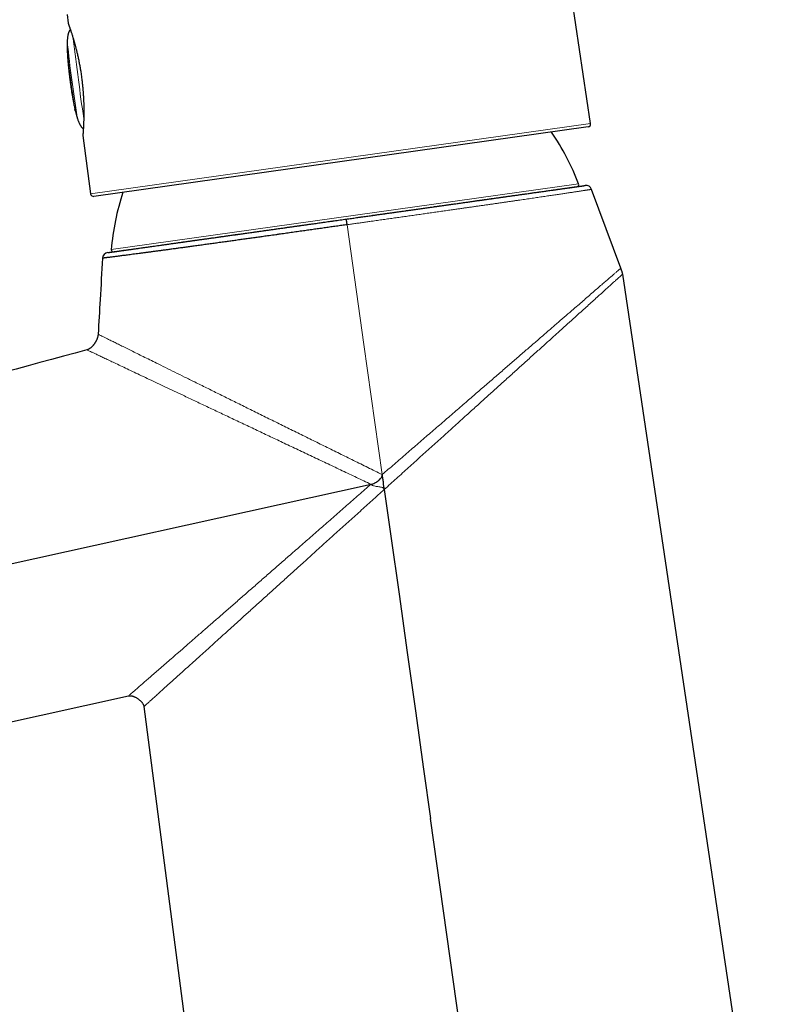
# Model space of a CAD drawing. Header units: millimetres. Extents: x 8 to 869, y 12 to 812.
# Tile 24 of 230: x 97 to 173, y 628 to 727. Entities that reach past the tile are written whole.
import ezdxf

# ---------------------------------------------------------------- set-up
doc = ezdxf.new("R2010")
doc.units = ezdxf.units.MM

msp = doc.modelspace()

# ---------------------------------------------------------------- linework, layer by layer
at = {"color": 7, "linetype": 'Continuous', "lineweight": 30}
for p, q in [((154.204, 716.457), (152.357, 728.818)), ((101.738, 727.371), (101.85, 726.519)), ((103.198, 721.088), (103.206, 721.031)), ((103.333, 715.256), (104.102, 709.416)), ((153.949, 716.116), (104.441, 709.158)), ((154.299, 709.862), (154.299, 709.862)), ((157.223, 701.966), (154.3, 709.862)), ((173.41, 594.051), (157.418, 701.373)), ((64.045, 649.445), (107.911, 659.123)), ((109.45, 658.045), (117.796, 593.885)), ((145.595, 593.969), (138.165, 646.828))]:
    msp.add_line(p, q, dxfattribs=at)
at = {"color": 252, "linetype": 'Continuous', "lineweight": 0}
for p, q in [((103.205, 721.089), (103.212, 721.032)), ((104.102, 709.416), (154.204, 716.457)), ((106.171, 703.821), (153.002, 710.403)), ((154.299, 709.862), (154.299, 709.862))]:
    msp.add_line(p, q, dxfattribs=at)
at = {"color": 252, "linetype": 'Continuous', "lineweight": 0, "flags": 128}
for points in [[(103.205, 721.089), (103.199, 721.088), (103.197, 721.088)], [(103.206, 721.031), (103.205, 721.031), (103.206, 721.031), (103.212, 721.032)], [(133.321, 681.285), (131.488, 694.333), (129.805, 706.322)]]:
    msp.add_lwpolyline(points, dxfattribs=at)
at = {"color": 7, "linetype": 'Continuous', "lineweight": 30, "flags": 128}
for points in [[(46.362, 661.386), (89.278, 670.851), (132.202, 680.315)], [(133.528, 679.798), (134.184, 675.127), (135.003, 669.303), (135.822, 663.479), (136.645, 657.631), (137.467, 651.782), (138.165, 646.828)]]:
    msp.add_lwpolyline(points, dxfattribs=at)
at = {"color": 252, "linetype": 'Continuous', "lineweight": 0}
for centre, radius, start, end in [((260.83, 741.655), 159.976, 186.12649, 188.83383), ((355.373, 754.351), 254.707, 186.62919, 187.55914), ((224.135, 736.84), 123.075, 186.12667, 188.83365), ((352.908, 753.338), 252.132, 187.40446, 188.29503)]:
    msp.add_arc(centre, radius, start, end, dxfattribs=at)
at = {"color": 7, "linetype": 'Continuous', "lineweight": 30}
for centre, radius, start, end in [((153.908, 716.413), 0.3, 278, 8.5), ((129.816, 701.604), 24.8, 20.7823, 34.36318), ((152.815, 710.332), 0.2, 278, 20.7823), ((153.737, 709.654), 0.6, 20.32945, 97.99356), ((104.399, 709.455), 0.3, 187.5, 278), ((130.884, 701.754), 24.8, 161.63714, 175.2177), ((105.894, 702.93), 0.6, 97.991, 176.66384), ((106.37, 703.805), 0.2, 175.2177, 278)]:
    msp.add_arc(centre, radius, start, end, dxfattribs=at)
for points, knots in [([(101.85, 726.519), (101.852, 726.51), (101.855, 726.492), (101.86, 726.474), (101.863, 726.465)], [0, 0, 0, 0, 0.491684, 1, 1, 1, 1]), ([(101.863, 726.465), (101.863, 726.463), (101.864, 726.46), (101.872, 726.439), (101.883, 726.409), (101.897, 726.369), (101.915, 726.321), (101.935, 726.266), (101.957, 726.204), (101.98, 726.138), (102.005, 726.068), (102.031, 725.992), (102.059, 725.91), (102.089, 725.823), (102.119, 725.733), (102.151, 725.638), (102.186, 725.529), (102.227, 725.404), (102.272, 725.262), (102.314, 725.125), (102.354, 724.996), (102.39, 724.875), (102.426, 724.753), (102.462, 724.628), (102.496, 724.506), (102.53, 724.386), (102.563, 724.264), (102.598, 724.131), (102.636, 723.986), (102.675, 723.832), (102.716, 723.667), (102.758, 723.494), (102.801, 723.309), (102.845, 723.112), (102.889, 722.903), (102.932, 722.693), (102.973, 722.483), (103.012, 722.273), (103.051, 722.054), (103.09, 721.826), (103.127, 721.587), (103.164, 721.34), (103.186, 721.173), (103.197, 721.088)], [0, 0, 0, 0, 0.031654, 0.062392, 0.092096, 0.120667, 0.148074, 0.174404, 0.19971, 0.22403, 0.247393, 0.269815, 0.293734, 0.316383, 0.338547, 0.360443, 0.382098, 0.410169, 0.437933, 0.46538, 0.48612, 0.506664, 0.526937, 0.546923, 0.566892, 0.583726, 0.601794, 0.621107, 0.641703, 0.663625, 0.685584, 0.708675, 0.73285, 0.758047, 0.784262, 0.811536, 0.835797, 0.860915, 0.886938, 0.913905, 0.941778, 0.970499, 1, 1, 1, 1]), ([(102.07, 725.877), (102.069, 725.876), (102.057, 725.865), (102.037, 725.841), (102.009, 725.805), (101.983, 725.763), (101.957, 725.716), (101.933, 725.664), (101.909, 725.605), (101.886, 725.539), (101.864, 725.466), (101.844, 725.384), (101.825, 725.293), (101.808, 725.193), (101.792, 725.083), (101.779, 724.961), (101.768, 724.828), (101.759, 724.681), (101.753, 724.521), (101.75, 724.388), (101.75, 724.308), (101.75, 724.287)], [0, 0, 0, 0, 0.003909, 0.029657, 0.057228, 0.086975, 0.119255, 0.154442, 0.192917, 0.235083, 0.281354, 0.332167, 0.387977, 0.449261, 0.51652, 0.590277, 0.671082, 0.759504, 0.856134, 0.961571, 1, 1, 1, 1]), ([(101.756, 723.848), (101.757, 723.808), (101.761, 723.688), (101.771, 723.482), (101.785, 723.236), (101.802, 722.994), (101.819, 722.766), (101.838, 722.553), (101.856, 722.356), (101.873, 722.177), (101.89, 722.013), (101.906, 721.863), (101.921, 721.724), (101.935, 721.594), (101.949, 721.47), (101.964, 721.348), (101.979, 721.217), (101.994, 721.099), (102.006, 721.004), (102.013, 720.946), (102.019, 720.901), (102.024, 720.861), (102.028, 720.834), (102.029, 720.82)], [0, 0, 0, 0, 0.0395, 0.119251, 0.204091, 0.283454, 0.359334, 0.429873, 0.494493, 0.553416, 0.607201, 0.656519, 0.702073, 0.744612, 0.785029, 0.824705, 0.865305, 0.915544, 0.942358, 0.960023, 0.97288, 0.986963, 1, 1, 1, 1]), ([(102.029, 720.82), (102.032, 720.798), (102.037, 720.766), (102.043, 720.718), (102.049, 720.672), (102.058, 720.609), (102.071, 720.516), (102.087, 720.398), (102.106, 720.267), (102.124, 720.143), (102.142, 720.021), (102.161, 719.895), (102.182, 719.76), (102.204, 719.616), (102.23, 719.459), (102.258, 719.29), (102.289, 719.105), (102.325, 718.905), (102.364, 718.69), (102.408, 718.462), (102.456, 718.228), (102.496, 718.039), (102.522, 717.929), (102.529, 717.897)], [0, 0, 0, 0, 0.022685, 0.032162, 0.04924, 0.069248, 0.096716, 0.145083, 0.190305, 0.230531, 0.271433, 0.314138, 0.3596, 0.408521, 0.461532, 0.519234, 0.58216, 0.650675, 0.72475, 0.803625, 0.885509, 0.967342, 1, 1, 1, 1]), ([(103.206, 721.031), (103.216, 720.954), (103.235, 720.804), (103.261, 720.582), (103.284, 720.369), (103.305, 720.164), (103.323, 719.968), (103.339, 719.779), (103.353, 719.59), (103.366, 719.4), (103.378, 719.211), (103.387, 719.033), (103.395, 718.867), (103.402, 718.713), (103.407, 718.572), (103.411, 718.443), (103.414, 718.325), (103.416, 718.215), (103.418, 718.109), (103.42, 718.004), (103.421, 717.9), (103.422, 717.768), (103.422, 717.61), (103.422, 717.428), (103.42, 717.273), (103.418, 717.142), (103.416, 717.035), (103.414, 716.93), (103.411, 716.828), (103.408, 716.726), (103.404, 716.624), (103.401, 716.522), (103.397, 716.418), (103.392, 716.313), (103.387, 716.206), (103.382, 716.102), (103.376, 716.001), (103.371, 715.903), (103.365, 715.809), (103.36, 715.72), (103.354, 715.635), (103.349, 715.561), (103.345, 715.496), (103.341, 715.442), (103.337, 715.394), (103.335, 715.356), (103.332, 715.327), (103.331, 715.308), (103.331, 715.305), (103.331, 715.303)], [0, 0, 0, 0, 0.026323, 0.05166, 0.076069, 0.099596, 0.122278, 0.144143, 0.165215, 0.188817, 0.211375, 0.232799, 0.253002, 0.271985, 0.289783, 0.30577, 0.320692, 0.334623, 0.348371, 0.362173, 0.376036, 0.389973, 0.415698, 0.441593, 0.467596, 0.48417, 0.500745, 0.51734, 0.533974, 0.550742, 0.568514, 0.586409, 0.605429, 0.625603, 0.646966, 0.669455, 0.691681, 0.714784, 0.738798, 0.763754, 0.789692, 0.816662, 0.840651, 0.865496, 0.891167, 0.917421, 0.944276, 0.971784, 1, 1, 1, 1]), ([(102.572, 717.712), (102.569, 717.723), (102.564, 717.744), (102.557, 717.775), (102.55, 717.804), (102.544, 717.831), (102.538, 717.855), (102.533, 717.877), (102.529, 717.897), (102.525, 717.913), (102.522, 717.929), (102.521, 717.936), (102.52, 717.94)], [0, 0, 0, 0, 0.098063, 0.194486, 0.29159, 0.389752, 0.489366, 0.585156, 0.68162, 0.779131, 0.878078, 1, 1, 1, 1]), ([(102.572, 717.712), (102.585, 717.659), (102.608, 717.565), (102.633, 717.473), (102.644, 717.433)], [0, 0, 0, 0, 0.568001, 1, 1, 1, 1]), ([(102.699, 717.233), (102.704, 717.215), (102.725, 717.142), (102.763, 717.02), (102.812, 716.872), (102.86, 716.739), (102.907, 716.62), (102.953, 716.513), (102.998, 716.418), (103.043, 716.333), (103.086, 716.258), (103.128, 716.193), (103.169, 716.136), (103.209, 716.086), (103.248, 716.043), (103.286, 716.007), (103.324, 715.976), (103.353, 715.956), (103.37, 715.947), (103.373, 715.945)], [0, 0, 0, 0, 0.038612, 0.153094, 0.257524, 0.352554, 0.438866, 0.517141, 0.588041, 0.652207, 0.710251, 0.762761, 0.810298, 0.853398, 0.892577, 0.928329, 0.961129, 0.991434, 1, 1, 1, 1]), ([(103.331, 715.303), (103.331, 715.295), (103.331, 715.279), (103.332, 715.264), (103.333, 715.256)], [0, 0, 0, 0, 0.505813, 1, 1, 1, 1]), ([(129.727, 706.885), (129.897, 706.909), (130.237, 706.957), (130.747, 707.029), (131.257, 707.1), (131.766, 707.172), (132.269, 707.243), (132.766, 707.312), (133.256, 707.381), (133.746, 707.45), (134.234, 707.519), (134.722, 707.587), (135.209, 707.656), (135.694, 707.724), (136.176, 707.792), (136.655, 707.859), (137.132, 707.926), (137.606, 707.993), (138.087, 708.06), (138.575, 708.129), (139.07, 708.198), (139.56, 708.267), (140.033, 708.334), (140.489, 708.398), (140.929, 708.46), (141.364, 708.521), (141.794, 708.581), (142.221, 708.641), (142.643, 708.701), (143.06, 708.759), (143.47, 708.817), (143.874, 708.874), (144.272, 708.93), (144.663, 708.985), (145.057, 709.04), (145.454, 709.096), (145.851, 709.152), (146.241, 709.206), (146.612, 709.259), (146.966, 709.308), (147.301, 709.355), (147.63, 709.402), (147.952, 709.447), (148.267, 709.491), (148.575, 709.534), (148.875, 709.576), (149.168, 709.618), (149.453, 709.658), (149.73, 709.697), (149.999, 709.734), (150.261, 709.771), (150.517, 709.807), (150.766, 709.842), (151.005, 709.876), (151.231, 709.908), (151.445, 709.938), (151.648, 709.966), (151.841, 709.993), (152.025, 710.019), (152.2, 710.044), (152.365, 710.067), (152.521, 710.089), (152.669, 710.11), (152.808, 710.129), (152.937, 710.147), (153.056, 710.164), (153.165, 710.179), (153.263, 710.193), (153.35, 710.205), (153.426, 710.216), (153.491, 710.225), (153.544, 710.233), (153.587, 710.239), (153.619, 710.243), (153.641, 710.246), (153.652, 710.248), (153.653, 710.248), (153.653, 710.248)], [0, 0, 0, 0, 0.013611, 0.027226, 0.040843, 0.054459, 0.068069, 0.081283, 0.0945, 0.107716, 0.12093, 0.134236, 0.147545, 0.160855, 0.174161, 0.187491, 0.200824, 0.214158, 0.227488, 0.241753, 0.256022, 0.270291, 0.284557, 0.29776, 0.310967, 0.324173, 0.337377, 0.350672, 0.36397, 0.377268, 0.390563, 0.403813, 0.417065, 0.430317, 0.443566, 0.457771, 0.471978, 0.486186, 0.500391, 0.513424, 0.52646, 0.539497, 0.55253, 0.56565, 0.578773, 0.591896, 0.605016, 0.618226, 0.631438, 0.64465, 0.657859, 0.671427, 0.684998, 0.69857, 0.712138, 0.725185, 0.738234, 0.751284, 0.76433, 0.777468, 0.790608, 0.803748, 0.816885, 0.830405, 0.843928, 0.85745, 0.87097, 0.884592, 0.898217, 0.911841, 0.925463, 0.938551, 0.951642, 0.964733, 0.977821, 0.990999, 1, 1, 1, 1]), ([(130.751, 707.029), (130.907, 707.051), (131.24, 707.098), (131.75, 707.17), (132.218, 707.236), (132.625, 707.293), (132.971, 707.341), (133.316, 707.39), (133.664, 707.439), (134.018, 707.488), (134.438, 707.548), (134.92, 707.615), (135.458, 707.691), (135.993, 707.766), (136.427, 707.827), (136.761, 707.874), (136.997, 707.907), (137.233, 707.94), (137.468, 707.973), (137.702, 708.006), (137.936, 708.039), (138.255, 708.084), (138.657, 708.14), (139.139, 708.208), (139.615, 708.275), (140.087, 708.341), (140.499, 708.399), (140.854, 708.449), (141.154, 708.491), (141.451, 708.533), (141.746, 708.575), (142.038, 708.616), (142.383, 708.664), (142.776, 708.719), (143.215, 708.781), (143.646, 708.842), (144.07, 708.901), (144.483, 708.959), (144.886, 709.016), (145.279, 709.071), (145.665, 709.125), (146.045, 709.179), (146.419, 709.231), (146.785, 709.283), (147.142, 709.333), (147.489, 709.382), (147.788, 709.424), (148.042, 709.459), (148.253, 709.489), (148.461, 709.518), (148.664, 709.547), (148.863, 709.575), (149.091, 709.607), (149.342, 709.642), (149.615, 709.681), (149.877, 709.717), (150.129, 709.753), (150.335, 709.782), (150.499, 709.805), (150.627, 709.823), (150.751, 709.84), (150.871, 709.857), (150.989, 709.874), (151.103, 709.89), (151.247, 709.91), (151.417, 709.934), (151.606, 709.96), (151.781, 709.985), (151.943, 710.008), (152.075, 710.026), (152.182, 710.041), (152.267, 710.053), (152.346, 710.064), (152.419, 710.074), (152.484, 710.084), (152.554, 710.094), (152.625, 710.103), (152.692, 710.113), (152.747, 710.121), (152.79, 710.127), (152.821, 710.131), (152.84, 710.134), (152.842, 710.134), (152.843, 710.134)], [0, 0, 0, 0, 0.013256, 0.028316, 0.043377, 0.053243, 0.063115, 0.072995, 0.082885, 0.093059, 0.103543, 0.119247, 0.134933, 0.150611, 0.166288, 0.173329, 0.180374, 0.187421, 0.194473, 0.20153, 0.208593, 0.215662, 0.230563, 0.245438, 0.260295, 0.275141, 0.289985, 0.299706, 0.309432, 0.319164, 0.328904, 0.338655, 0.348419, 0.363638, 0.378831, 0.394003, 0.409165, 0.424324, 0.439217, 0.454122, 0.469048, 0.484002, 0.499222, 0.514414, 0.529587, 0.544748, 0.559907, 0.569835, 0.579767, 0.589706, 0.599654, 0.609613, 0.619586, 0.634487, 0.649362, 0.664219, 0.679065, 0.693909, 0.702241, 0.710576, 0.718916, 0.727261, 0.735613, 0.743973, 0.752343, 0.768359, 0.784347, 0.800317, 0.816279, 0.832242, 0.842699, 0.853164, 0.863638, 0.874125, 0.884346, 0.894233, 0.909348, 0.924448, 0.939541, 0.954635, 0.969737, 0.984856, 1, 1, 1, 1]), ([(129.805, 706.322), (129.805, 706.322), (129.625, 706.297), (129.264, 706.246), (128.724, 706.169), (128.183, 706.092), (127.637, 706.015), (127.087, 705.937), (126.531, 705.859), (125.977, 705.781), (125.402, 705.699), (124.807, 705.615), (124.192, 705.529), (123.58, 705.443), (123.065, 705.37), (122.647, 705.311), (122.322, 705.266), (121.999, 705.22), (121.614, 705.166), (121.169, 705.104), (120.665, 705.034), (120.166, 704.964), (119.665, 704.894), (119.164, 704.824), (118.663, 704.754), (118.167, 704.685), (117.657, 704.615), (117.133, 704.542), (116.598, 704.468), (116.071, 704.395), (115.633, 704.335), (115.279, 704.286), (115.006, 704.249), (114.736, 704.212), (114.398, 704.166), (113.993, 704.11), (113.535, 704.048), (113.094, 703.988), (112.67, 703.931), (112.255, 703.874), (111.853, 703.82), (111.465, 703.768), (111.09, 703.718), (110.725, 703.669), (110.362, 703.621), (110.002, 703.573), (109.646, 703.526), (109.302, 703.48), (108.971, 703.437), (108.652, 703.395), (108.352, 703.356), (108.069, 703.319), (107.803, 703.284), (107.55, 703.251), (107.311, 703.221), (107.087, 703.192), (106.878, 703.165), (106.68, 703.14), (106.491, 703.116), (106.312, 703.093), (106.143, 703.071), (105.989, 703.052), (105.853, 703.035), (105.734, 703.02), (105.632, 703.007), (105.542, 702.996), (105.466, 702.986), (105.404, 702.978), (105.357, 702.972), (105.323, 702.968), (105.303, 702.966), (105.294, 702.965), (105.296, 702.965), (105.296, 702.965)], [0, 0, 0, 0, 0.0000015, 0.0140882, 0.0281748, 0.042289, 0.0564033, 0.0709789, 0.0855544, 0.1001604, 0.1147664, 0.1311689, 0.1475714, 0.1640174, 0.1804634, 0.1893224, 0.1981814, 0.2070472, 0.215913, 0.2299945, 0.2440761, 0.2581849, 0.2722938, 0.2868646, 0.3014355, 0.3160365, 0.3306375, 0.3470358, 0.3634342, 0.3798756, 0.3963169, 0.4051738, 0.4140306, 0.4228943, 0.4317579, 0.4477714, 0.4637949, 0.4790495, 0.494304, 0.5095931, 0.5248822, 0.5397495, 0.5546169, 0.5695167, 0.5844165, 0.6003643, 0.616312, 0.6322995, 0.6482869, 0.6642925, 0.6803082, 0.6955566, 0.710805, 0.726089, 0.741373, 0.7562368, 0.7711005, 0.7859968, 0.800893, 0.8168386, 0.8327841, 0.8487711, 0.8647581, 0.8797607, 0.8947655, 0.9097681, 0.9248475, 0.939929, 0.9550084, 0.9688602, 0.9827137, 0.9965655, 1, 1, 1, 1]), ([(105.812, 703.524), (105.812, 703.524), (105.813, 703.525), (105.832, 703.527), (105.863, 703.532), (105.909, 703.538), (105.967, 703.546), (106.04, 703.556), (106.129, 703.569), (106.234, 703.584), (106.352, 703.6), (106.484, 703.619), (106.629, 703.639), (106.788, 703.662), (106.961, 703.686), (107.147, 703.712), (107.338, 703.739), (107.533, 703.766), (107.728, 703.794), (107.933, 703.823), (108.149, 703.853), (108.376, 703.885), (108.615, 703.918), (108.866, 703.954), (109.127, 703.99), (109.394, 704.028), (109.666, 704.066), (109.942, 704.105), (110.226, 704.145), (110.519, 704.186), (110.822, 704.228), (111.133, 704.272), (111.452, 704.317), (111.781, 704.363), (112.121, 704.411), (112.47, 704.46), (112.828, 704.51), (113.195, 704.562), (113.574, 704.615), (113.962, 704.67), (114.358, 704.725), (114.755, 704.781), (115.152, 704.837), (115.548, 704.893), (115.951, 704.949), (116.361, 705.007), (116.777, 705.065), (117.199, 705.125), (117.628, 705.185), (118.064, 705.246), (118.51, 705.309), (118.963, 705.373), (119.422, 705.437), (119.886, 705.502), (120.356, 705.568), (120.832, 705.635), (121.311, 705.703), (121.815, 705.773), (122.343, 705.848), (122.896, 705.925), (123.441, 706.002), (123.98, 706.078), (124.51, 706.152), (125.043, 706.227), (125.579, 706.302), (126.116, 706.378), (126.679, 706.457), (127.267, 706.54), (127.881, 706.626), (128.495, 706.712), (129.111, 706.799), (129.521, 706.857), (129.727, 706.885)], [0, 0, 0, 0, 0.012523, 0.027578, 0.042638, 0.057698, 0.072754, 0.087801, 0.103616, 0.119432, 0.135247, 0.150737, 0.166236, 0.18174, 0.197245, 0.212744, 0.228235, 0.241787, 0.255344, 0.268902, 0.282459, 0.296011, 0.309932, 0.323857, 0.337782, 0.351703, 0.364962, 0.378224, 0.391486, 0.404746, 0.418097, 0.431451, 0.444805, 0.458156, 0.471761, 0.485369, 0.498976, 0.512581, 0.526497, 0.540416, 0.554335, 0.568251, 0.581494, 0.59474, 0.607987, 0.62123, 0.634565, 0.647902, 0.66124, 0.674574, 0.688214, 0.701857, 0.7155, 0.729139, 0.742879, 0.756622, 0.770364, 0.784104, 0.799561, 0.815021, 0.830478, 0.845023, 0.859575, 0.874131, 0.888686, 0.903238, 0.917783, 0.934221, 0.950667, 0.967116, 0.983562, 1, 1, 1, 1]), ([(106.398, 703.607), (106.399, 703.607), (106.401, 703.607), (106.42, 703.61), (106.451, 703.614), (106.494, 703.62), (106.542, 703.627), (106.592, 703.634), (106.64, 703.641), (106.693, 703.648), (106.752, 703.656), (106.817, 703.666), (106.901, 703.677), (107.008, 703.692), (107.141, 703.711), (107.287, 703.732), (107.416, 703.75), (107.522, 703.765), (107.6, 703.776), (107.68, 703.787), (107.764, 703.799), (107.849, 703.811), (107.937, 703.823), (108.061, 703.841), (108.226, 703.864), (108.436, 703.893), (108.656, 703.924), (108.888, 703.957), (109.102, 703.987), (109.294, 704.014), (109.463, 704.037), (109.636, 704.062), (109.814, 704.087), (109.996, 704.112), (110.217, 704.144), (110.481, 704.181), (110.79, 704.224), (111.109, 704.269), (111.438, 704.315), (111.774, 704.362), (112.118, 704.411), (112.469, 704.46), (112.829, 704.511), (113.2, 704.563), (113.583, 704.616), (113.975, 704.672), (114.376, 704.728), (114.784, 704.785), (115.153, 704.837), (115.478, 704.883), (115.758, 704.922), (116.042, 704.962), (116.329, 705.002), (116.619, 705.043), (116.961, 705.091), (117.356, 705.147), (117.805, 705.21), (118.26, 705.274), (118.721, 705.339), (119.119, 705.395), (119.452, 705.441), (119.718, 705.479), (119.985, 705.516), (120.254, 705.554), (120.525, 705.592), (120.798, 705.631), (121.156, 705.681), (121.6, 705.743), (122.133, 705.818), (122.67, 705.894), (123.21, 705.97), (123.692, 706.037), (124.113, 706.096), (124.473, 706.147), (124.835, 706.198), (125.195, 706.248), (125.55, 706.298), (125.959, 706.356), (126.426, 706.421), (126.956, 706.496), (127.486, 706.57), (127.998, 706.642), (128.334, 706.69), (128.492, 706.712)], [0, 0, 0, 0, 0.015109, 0.030193, 0.045261, 0.060321, 0.07538, 0.085244, 0.095114, 0.104991, 0.114878, 0.12505, 0.135533, 0.151237, 0.166922, 0.182599, 0.198276, 0.205317, 0.21236, 0.219408, 0.226459, 0.233516, 0.240578, 0.247647, 0.262548, 0.277422, 0.292278, 0.307124, 0.321967, 0.331688, 0.341413, 0.351145, 0.360885, 0.370635, 0.380399, 0.395618, 0.410809, 0.425981, 0.441142, 0.4563, 0.471193, 0.486097, 0.501023, 0.515976, 0.531195, 0.546387, 0.561559, 0.57672, 0.591878, 0.601805, 0.611737, 0.621675, 0.631623, 0.641582, 0.651554, 0.666454, 0.681329, 0.696185, 0.711031, 0.725874, 0.734206, 0.742541, 0.75088, 0.759225, 0.767576, 0.775936, 0.784306, 0.800321, 0.816308, 0.832278, 0.848239, 0.864201, 0.874658, 0.885122, 0.895596, 0.906082, 0.916303, 0.92619, 0.941304, 0.956404, 0.971496, 0.986589, 1, 1, 1, 1]), ([(105.295, 702.965), (105.215, 701.585), (105.068, 699.046), (104.921, 696.507), (104.854, 695.349)], [0, 0, 0, 0, 0.543596, 1, 1, 1, 1]), ([(157.418, 701.373), (157.413, 701.403), (157.403, 701.462), (157.38, 701.546), (157.354, 701.626), (157.324, 701.708), (157.29, 701.794), (157.255, 701.882), (157.233, 701.939), (157.223, 701.966)], [0, 0, 0, 0, 0.145839, 0.285001, 0.418271, 0.54592, 0.707346, 0.858572, 1, 1, 1, 1]), ([(104.854, 695.349), (104.85, 695.31), (104.843, 695.231), (104.819, 695.115), (104.789, 695.005), (104.753, 694.901), (104.715, 694.805), (104.672, 694.712), (104.628, 694.625), (104.582, 694.545), (104.54, 694.476), (104.501, 694.417), (104.468, 694.37), (104.441, 694.334), (104.419, 694.305), (104.398, 694.278), (104.377, 694.252), (104.356, 694.227), (104.335, 694.203), (104.312, 694.177), (104.281, 694.144), (104.24, 694.102), (104.186, 694.051), (104.121, 693.994), (104.042, 693.934), (103.961, 693.881), (103.882, 693.839), (103.809, 693.806), (103.757, 693.79), (103.73, 693.782)], [0, 0, 0, 0, 0.058886, 0.117243, 0.174056, 0.228461, 0.279763, 0.327426, 0.379272, 0.424865, 0.464073, 0.498736, 0.529451, 0.548964, 0.566459, 0.582489, 0.599441, 0.616502, 0.630548, 0.646211, 0.668079, 0.697473, 0.734047, 0.77729, 0.826489, 0.880719, 0.919143, 0.958993, 1, 1, 1, 1]), ([(103.731, 693.782), (91.146, 690.364), (66.134, 683.571), (41.122, 676.778), (28.694, 673.403)], [0, 0, 0, 0, 0.503134, 1, 1, 1, 1]), ([(132.203, 680.31), (132.267, 680.328), (132.393, 680.364), (132.573, 680.445), (132.746, 680.539), (132.91, 680.649), (133.062, 680.774), (133.176, 680.894), (133.251, 681.002), (133.295, 681.09), (133.324, 681.186), (133.322, 681.252), (133.321, 681.285)], [0, 0, 0, 0, 0.125023, 0.250079, 0.375149, 0.500216, 0.625251, 0.750214, 0.812743, 0.875221, 0.93765, 1, 1, 1, 1]), ([(133.521, 679.797), (133.515, 679.853), (133.504, 679.963), (133.479, 680.183), (133.452, 680.418), (133.42, 680.666), (133.389, 680.872), (133.355, 681.078), (133.327, 681.215), (133.313, 681.283)], [0, 0, 0, 0, 0.110772, 0.2215499, 0.4431617, 0.5822174, 0.7213149, 0.8606006, 1, 1, 1, 1]), ([(107.911, 659.123), (107.937, 659.127), (107.988, 659.136), (108.069, 659.136), (108.148, 659.128), (108.222, 659.115), (108.284, 659.099), (108.341, 659.082), (108.411, 659.058), (108.498, 659.023), (108.602, 658.974), (108.709, 658.915), (108.815, 658.848), (108.916, 658.776), (109.01, 658.701), (109.095, 658.624), (109.166, 658.551), (109.228, 658.482), (109.283, 658.412), (109.333, 658.34), (109.376, 658.267), (109.403, 658.21), (109.42, 658.166), (109.43, 658.136), (109.438, 658.106), (109.445, 658.075), (109.448, 658.055), (109.45, 658.045)], [0, 0, 0, 0, 0.03942, 0.077548, 0.1201, 0.157527, 0.18844, 0.216096, 0.245446, 0.298133, 0.355407, 0.416969, 0.480032, 0.541705, 0.601375, 0.658525, 0.712869, 0.752184, 0.7966, 0.845068, 0.883266, 0.922285, 0.937963, 0.953611, 0.969186, 0.984657, 1, 1, 1, 1])]:
    msp.add_open_spline(points, degree=3, knots=knots, dxfattribs=at)
at = {"color": 252, "linetype": 'Continuous', "lineweight": 0}
for points, knots in [([(101.85, 726.519), (101.851, 726.518), (101.852, 726.515), (101.859, 726.496), (101.871, 726.464), (101.887, 726.419), (101.908, 726.362), (101.933, 726.293), (101.962, 726.212), (101.997, 726.113), (102.037, 725.997), (102.084, 725.86), (102.136, 725.708), (102.19, 725.541), (102.249, 725.361), (102.309, 725.168), (102.372, 724.961), (102.437, 724.743), (102.503, 724.513), (102.569, 724.271), (102.636, 724.019), (102.702, 723.756), (102.768, 723.485), (102.829, 723.217), (102.886, 722.954), (102.939, 722.7), (102.989, 722.441), (103.038, 722.177), (103.084, 721.909), (103.127, 721.637), (103.168, 721.364), (103.193, 721.18), (103.205, 721.089)], [0, 0, 0, 0, 0.030878, 0.062164, 0.093454, 0.124823, 0.156011, 0.187135, 0.21827, 0.24949, 0.285278, 0.320989, 0.356731, 0.392565, 0.428295, 0.463975, 0.499716, 0.535441, 0.571031, 0.606596, 0.642384, 0.678204, 0.713926, 0.749668, 0.780889, 0.81199, 0.843052, 0.874154, 0.90563, 0.937041, 0.968469, 1, 1, 1, 1]), ([(101.763, 723.705), (101.763, 723.708), (101.762, 723.719), (101.761, 723.741), (101.759, 723.767), (101.758, 723.79), (101.757, 723.815), (101.756, 723.843), (101.755, 723.872), (101.754, 723.904), (101.753, 723.937), (101.753, 723.971), (101.752, 724.019), (101.751, 724.069), (101.75, 724.12), (101.75, 724.17), (101.749, 724.221), (101.75, 724.271), (101.75, 724.313), (101.75, 724.36), (101.751, 724.404), (101.752, 724.439), (101.753, 724.467), (101.754, 724.493), (101.755, 724.517), (101.757, 724.544), (101.759, 724.566), (101.76, 724.582), (101.762, 724.59), (101.763, 724.595), (101.764, 724.597), (101.765, 724.596), (101.766, 724.591), (101.767, 724.585), (101.767, 724.581)], [0, 0, 0, 0, 0.026227, 0.079286, 0.106371, 0.132597, 0.159006, 0.185698, 0.212777, 0.239068, 0.265542, 0.292298, 0.319438, 0.372468, 0.39938, 0.426679, 0.480084, 0.507187, 0.53468, 0.574859, 0.615678, 0.643338, 0.670067, 0.696983, 0.724489, 0.752202, 0.805516, 0.832885, 0.860462, 0.886854, 0.913433, 0.940305, 0.967578, 1, 1, 1, 1]), ([(103.212, 721.032), (103.226, 720.927), (103.253, 720.717), (103.288, 720.401), (103.319, 720.087), (103.346, 719.775), (103.369, 719.467), (103.388, 719.162), (103.403, 718.863), (103.414, 718.572), (103.422, 718.288), (103.427, 718.011), (103.43, 717.743), (103.429, 717.484), (103.427, 717.236), (103.423, 716.999), (103.417, 716.774), (103.409, 716.563), (103.401, 716.365), (103.393, 716.18), (103.384, 716.01), (103.375, 715.856), (103.367, 715.724), (103.359, 715.612), (103.353, 715.518), (103.347, 715.438), (103.342, 715.373), (103.338, 715.321), (103.335, 715.283), (103.334, 715.262), (103.333, 715.254), (103.333, 715.256), (103.333, 715.256)], [0, 0, 0, 0, 0.035576, 0.071162, 0.106879, 0.142639, 0.178282, 0.214034, 0.250007, 0.285545, 0.321085, 0.356731, 0.392552, 0.428318, 0.464059, 0.499879, 0.535578, 0.571125, 0.606625, 0.642376, 0.678173, 0.713828, 0.749453, 0.780796, 0.811982, 0.843091, 0.874204, 0.905494, 0.936672, 0.96782, 0.999023, 1, 1, 1, 1]), ([(102.751, 717.087), (102.752, 717.085), (102.753, 717.077), (102.753, 717.074), (102.75, 717.077), (102.746, 717.086), (102.741, 717.101), (102.736, 717.115), (102.73, 717.131), (102.724, 717.15), (102.717, 717.172), (102.707, 717.205), (102.696, 717.242), (102.684, 717.283), (102.674, 717.321), (102.661, 717.366), (102.65, 717.406), (102.644, 717.428), (102.643, 717.432)], [0, 0, 0, 0, 0.050391, 0.152895, 0.205131, 0.306536, 0.357999, 0.4102, 0.461112, 0.512374, 0.564175, 0.616712, 0.720003, 0.772419, 0.825588, 0.903447, 0.982547, 1, 1, 1, 1]), ([(154.299, 709.862), (154.299, 709.862), (154.299, 709.862), (154.29, 709.861), (154.274, 709.858), (154.25, 709.855), (154.219, 709.85), (154.18, 709.844), (154.138, 709.837), (154.092, 709.83), (154.047, 709.823), (153.996, 709.816), (153.935, 709.806), (153.861, 709.795), (153.771, 709.781), (153.673, 709.767), (153.567, 709.75), (153.453, 709.733), (153.33, 709.714), (153.198, 709.694), (153.056, 709.673), (152.906, 709.65), (152.748, 709.626), (152.582, 709.601), (152.421, 709.577), (152.269, 709.554), (152.127, 709.533), (151.98, 709.511), (151.813, 709.486), (151.626, 709.458), (151.416, 709.427), (151.198, 709.394), (150.973, 709.361), (150.74, 709.326), (150.501, 709.291), (150.254, 709.254), (150.002, 709.217), (149.742, 709.178), (149.475, 709.139), (149.201, 709.099), (148.921, 709.058), (148.635, 709.016), (148.344, 708.973), (148.045, 708.929), (147.741, 708.885), (147.429, 708.84), (147.108, 708.793), (146.777, 708.745), (146.436, 708.695), (146.088, 708.645), (145.734, 708.593), (145.373, 708.541), (145.01, 708.488), (144.644, 708.436), (144.275, 708.382), (143.901, 708.329), (143.522, 708.274), (143.138, 708.219), (142.752, 708.163), (142.364, 708.108), (141.976, 708.052), (141.582, 707.995), (141.185, 707.939), (140.783, 707.881), (140.328, 707.816), (139.819, 707.743), (139.257, 707.663), (138.693, 707.583), (138.127, 707.502), (137.556, 707.421), (136.986, 707.34), (136.418, 707.259), (135.852, 707.178), (135.283, 707.098), (134.712, 707.017), (134.14, 706.935), (133.567, 706.854), (132.992, 706.773), (132.463, 706.698), (131.981, 706.63), (131.548, 706.568), (131.113, 706.507), (130.677, 706.445), (130.241, 706.384), (129.95, 706.343), (129.805, 706.322)], [0, 0, 0, 0, 0.007859, 0.018953, 0.030048, 0.041143, 0.052267, 0.063393, 0.074518, 0.083208, 0.091899, 0.100596, 0.109293, 0.121004, 0.132715, 0.144426, 0.156173, 0.167922, 0.179669, 0.191622, 0.203577, 0.21553, 0.227522, 0.239516, 0.251508, 0.260592, 0.269677, 0.278769, 0.28786, 0.299622, 0.311384, 0.323145, 0.334943, 0.346742, 0.35854, 0.370284, 0.382029, 0.393773, 0.405553, 0.417334, 0.429114, 0.440839, 0.452566, 0.464291, 0.476052, 0.487813, 0.499574, 0.511785, 0.523997, 0.536209, 0.54846, 0.560712, 0.572963, 0.584936, 0.59691, 0.608883, 0.620893, 0.632905, 0.644916, 0.656643, 0.668372, 0.6801, 0.691863, 0.703627, 0.715391, 0.731431, 0.74748, 0.763204, 0.778929, 0.794691, 0.810454, 0.825683, 0.840912, 0.856176, 0.871441, 0.886546, 0.90165, 0.916789, 0.931928, 0.943258, 0.954587, 0.965916, 0.977277, 0.988639, 1, 1, 1, 1]), ([(133.321, 681.285), (133.729, 681.638), (134.544, 682.342), (135.762, 683.395), (136.972, 684.441), (138.174, 685.48), (139.367, 686.512), (140.552, 687.537), (141.677, 688.51), (142.742, 689.43), (143.742, 690.296), (144.724, 691.145), (145.684, 691.975), (146.622, 692.786), (147.538, 693.579), (148.432, 694.351), (149.302, 695.104), (150.147, 695.835), (150.963, 696.541), (151.745, 697.218), (152.438, 697.818), (153.048, 698.345), (153.583, 698.808), (154.088, 699.246), (154.564, 699.657), (155.007, 700.041), (155.414, 700.393), (155.782, 700.712), (156.111, 700.997), (156.399, 701.246), (156.646, 701.46), (156.851, 701.638), (157.013, 701.778), (157.132, 701.881), (157.201, 701.941), (157.231, 701.966), (157.223, 701.96), (157.223, 701.959)], [0, 0, 0, 0, 0.03576, 0.071352, 0.106835, 0.142268, 0.177717, 0.213245, 0.248922, 0.280204, 0.311418, 0.34253, 0.373506, 0.404379, 0.43524, 0.466147, 0.497159, 0.528367, 0.55972, 0.591088, 0.622347, 0.647273, 0.672207, 0.697181, 0.722232, 0.7474, 0.772542, 0.797519, 0.822391, 0.847217, 0.87206, 0.89703, 0.922132, 0.947291, 0.972428, 0.997467, 1, 1, 1, 1]), ([(133.533, 679.799), (133.938, 680.165), (134.75, 680.898), (135.964, 681.995), (137.172, 683.086), (138.372, 684.171), (139.562, 685.245), (140.737, 686.307), (141.849, 687.312), (142.899, 688.26), (143.888, 689.153), (144.864, 690.035), (145.827, 690.905), (146.773, 691.759), (147.698, 692.595), (148.598, 693.407), (149.471, 694.196), (150.314, 694.957), (151.127, 695.691), (151.906, 696.396), (152.6, 697.022), (153.212, 697.575), (153.75, 698.061), (154.258, 698.52), (154.735, 698.95), (155.179, 699.351), (155.587, 699.72), (155.96, 700.056), (156.294, 700.358), (156.587, 700.623), (156.838, 700.85), (157.045, 701.036), (157.208, 701.183), (157.328, 701.292), (157.396, 701.354), (157.425, 701.38), (157.417, 701.373), (157.417, 701.372)], [0, 0, 0, 0, 0.0358171, 0.0716133, 0.1073704, 0.1430704, 0.1786964, 0.2142325, 0.2496651, 0.2806183, 0.3116002, 0.3426583, 0.3738442, 0.4051316, 0.4364181, 0.4676507, 0.4987808, 0.5298951, 0.5610833, 0.5923126, 0.6235563, 0.6485494, 0.6735331, 0.6985055, 0.7234686, 0.7484294, 0.7734547, 0.7985545, 0.8236593, 0.8487024, 0.8736212, 0.8984883, 0.9234166, 0.9484052, 0.9734552, 0.998571, 1, 1, 1, 1]), ([(133.321, 681.285), (132.84, 681.522), (131.882, 681.995), (130.454, 682.7), (129.037, 683.399), (127.632, 684.093), (126.239, 684.781), (124.858, 685.463), (123.489, 686.139), (122.133, 686.808), (120.793, 687.47), (119.475, 688.121), (118.187, 688.757), (116.931, 689.377), (115.709, 689.981), (114.571, 690.543), (113.515, 691.065), (112.537, 691.548), (111.596, 692.013), (110.759, 692.427), (110.018, 692.793), (109.367, 693.115), (108.749, 693.421), (108.166, 693.709), (107.621, 693.979), (107.116, 694.229), (106.657, 694.456), (106.245, 694.66), (105.883, 694.839), (105.571, 694.994), (105.314, 695.121), (105.112, 695.221), (104.964, 695.294), (104.88, 695.336), (104.845, 695.354), (104.855, 695.349), (104.855, 695.349)], [0, 0, 0, 0, 0.035763, 0.071354, 0.106822, 0.142212, 0.177576, 0.212964, 0.248427, 0.284068, 0.319849, 0.355627, 0.391277, 0.426815, 0.462315, 0.49785, 0.529086, 0.560448, 0.591831, 0.623134, 0.648091, 0.673021, 0.697968, 0.722981, 0.748115, 0.773286, 0.798381, 0.823424, 0.848444, 0.873476, 0.898576, 0.923732, 0.948894, 0.974009, 0.999026, 1, 1, 1, 1]), ([(103.73, 693.782), (103.736, 693.779), (103.746, 693.775), (103.836, 693.732), (103.98, 693.664), (104.181, 693.569), (104.438, 693.448), (104.751, 693.3), (105.115, 693.128), (105.528, 692.933), (105.987, 692.716), (106.511, 692.469), (107.099, 692.191), (107.756, 691.881), (108.456, 691.55), (109.198, 691.199), (109.974, 690.832), (110.782, 690.451), (111.615, 690.057), (112.476, 689.65), (113.447, 689.191), (114.538, 688.675), (115.755, 688.099), (117.008, 687.507), (118.293, 686.898), (119.608, 686.276), (120.947, 685.642), (122.304, 684.999), (123.678, 684.349), (125.067, 683.691), (126.472, 683.025), (127.89, 682.354), (129.319, 681.676), (130.758, 680.995), (131.721, 680.539), (132.204, 680.31)], [0, 0, 0, 0, 0.0246955, 0.0497883, 0.074934, 0.1000747, 0.1251517, 0.1501991, 0.1752868, 0.2004002, 0.2255182, 0.2506141, 0.2786226, 0.3065382, 0.3344322, 0.3623678, 0.3903925, 0.4179735, 0.4455579, 0.4730914, 0.5005152, 0.5360043, 0.5714949, 0.6070593, 0.6427565, 0.6785446, 0.714325, 0.7499968, 0.7855904, 0.8212135, 0.8568742, 0.8925787, 0.928332, 0.9641381, 1, 1, 1, 1]), ([(107.911, 659.123), (107.916, 659.127), (107.925, 659.136), (108.003, 659.203), (108.126, 659.31), (108.296, 659.459), (108.515, 659.648), (108.781, 659.88), (109.092, 660.15), (109.445, 660.458), (109.839, 660.8), (110.27, 661.175), (110.736, 661.581), (111.235, 662.015), (111.764, 662.477), (112.324, 662.964), (112.959, 663.517), (113.675, 664.14), (114.474, 664.836), (115.302, 665.559), (116.16, 666.306), (117.045, 667.078), (117.956, 667.873), (118.891, 668.688), (119.845, 669.521), (120.815, 670.368), (121.798, 671.226), (122.793, 672.095), (123.847, 673.016), (124.964, 673.992), (126.143, 675.023), (127.337, 676.067), (128.541, 677.12), (129.755, 678.181), (130.976, 679.248), (131.793, 679.962), (132.202, 680.32)], [0, 0, 0, 0, 0.0247864, 0.0496809, 0.0746247, 0.0995564, 0.1244147, 0.1494514, 0.174544, 0.1996727, 0.2248108, 0.2499265, 0.2750005, 0.3000606, 0.3251335, 0.3502411, 0.3754, 0.4067754, 0.4379875, 0.4691116, 0.5002143, 0.5313967, 0.5626858, 0.5940301, 0.6253743, 0.6566246, 0.6877594, 0.7188226, 0.7498548, 0.7853641, 0.8209637, 0.8566466, 0.8924037, 0.9282237, 0.9640939, 1, 1, 1, 1]), ([(109.451, 658.046), (109.455, 658.049), (109.463, 658.057), (109.538, 658.124), (109.658, 658.232), (109.826, 658.384), (110.041, 658.578), (110.302, 658.814), (110.607, 659.09), (110.955, 659.404), (111.342, 659.753), (111.767, 660.137), (112.227, 660.552), (112.719, 660.997), (113.243, 661.471), (113.797, 661.971), (114.426, 662.539), (115.135, 663.18), (115.928, 663.896), (116.751, 664.639), (117.602, 665.409), (118.481, 666.203), (119.387, 667.021), (120.315, 667.86), (121.263, 668.716), (122.226, 669.586), (123.202, 670.468), (124.19, 671.361), (125.237, 672.307), (126.345, 673.308), (127.517, 674.367), (128.701, 675.437), (129.896, 676.517), (131.1, 677.605), (132.311, 678.699), (133.121, 679.431), (133.527, 679.798)], [0, 0, 0, 0, 0.024048, 0.049174, 0.074348, 0.099507, 0.124587, 0.149639, 0.174746, 0.199889, 0.225041, 0.250171, 0.275253, 0.300314, 0.325385, 0.350495, 0.375664, 0.407055, 0.438274, 0.4694, 0.500499, 0.531678, 0.562961, 0.594296, 0.625625, 0.656855, 0.68797, 0.719013, 0.750026, 0.785513, 0.82109, 0.85675, 0.892483, 0.928278, 0.964122, 1, 1, 1, 1]), ([(133.527, 679.798), (133.524, 679.813), (133.517, 679.843), (133.487, 679.898), (133.428, 679.95), (133.344, 679.989), (133.226, 680.026), (133.075, 680.053), (132.892, 680.078), (132.709, 680.104), (132.558, 680.135), (132.44, 680.17), (132.355, 680.205), (132.273, 680.249), (132.229, 680.292), (132.207, 680.314)], [0, 0, 0, 0, 0.031243, 0.062434, 0.124669, 0.187095, 0.24963, 0.374691, 0.499803, 0.624909, 0.749996, 0.812525, 0.87504, 0.937678, 1, 1, 1, 1])]:
    msp.add_open_spline(points, degree=3, knots=knots, dxfattribs=at)
at = {"color": 7, "linetype": 'Continuous', "lineweight": 30}
msp.add_open_spline([(129.805, 706.322), (129.801, 706.347), (129.794, 706.397), (129.784, 706.47), (129.774, 706.54), (129.765, 706.607), (129.757, 706.668), (129.749, 706.723), (129.742, 706.772), (129.737, 706.812), (129.732, 706.845), (129.729, 706.868), (129.727, 706.883), (129.727, 706.884), (129.727, 706.885)], degree=3, dxfattribs=at)

doc.saveas('drawing.dxf')
